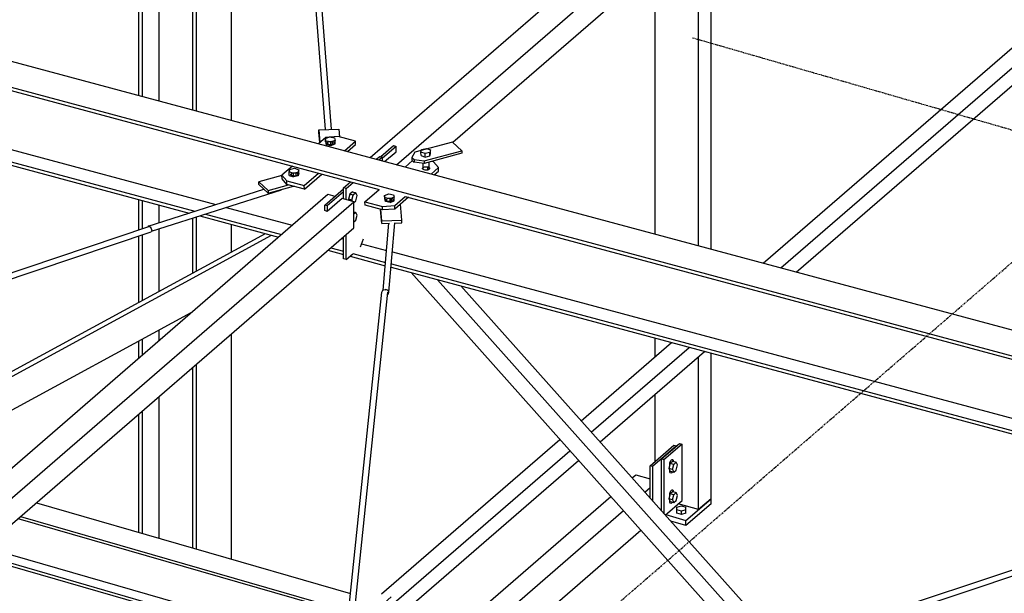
# Model space of a CAD drawing. Header units: millimetres. Extents: x -288865 to 11255, y 102926 to 380857.
# Tile 16 of 142: x -160494 to -158983, y 233844 to 234725. Entities that reach past the tile are written whole.
import ezdxf

# ---------------------------------------------------------------- set-up
doc = ezdxf.new("R2010")
doc.units = ezdxf.units.MM
doc.header["$MEASUREMENT"] = 0
doc.linetypes.add('DXK_LINE_DOT3', pattern=[5.9187, 2.979, -0.9799, 0.9799, -0.9799])
doc.layers.add('TS_INNE_OBIEKTY', color=7, linetype='Continuous')
doc.layers.add('TS_LINIE_WIDOCZNE', color=7, linetype='Continuous')

# ---------------------------------------------------------------- blocks, each defined once
blk = doc.blocks.new('Part-68308383-2299 - 1330')
at = {"layer": 'TS_LINIE_WIDOCZNE', "color": 1, "linetype": 'Continuous'}
for p, q in [((4856.8, 9147.2), (6176.9, 10290.3)), ((6176.9, 10290.3), (6187.8, 10287.2)), ((4897.5, 9136.2), (6216.8, 10278.8)), ((6198.9, 10284), (6175.8, 10264)), ((6216.8, 10278.8), (6198.9, 10284)), ((6216.8, 10238.8), (6216.8, 10278.8)), ((6175.8, 10264), (6171.8, 10265.2)), ((4983.7, 9170.9), (6216.8, 10238.8)), ((4879.2, 9141.1), (4896.7, 9156.3))]:
    blk.add_line(p, q, dxfattribs=at)
blk = doc.blocks.new('Part-68308383-1732 - 1330')
at = {"layer": 'TS_LINIE_WIDOCZNE', "color": 1, "linetype": 'Continuous'}
for p, q in [((3198, 8598.7), (4517.5, 9041.4)), ((4517.5, 9041.4), (4519.3, 9041.1)), ((4519.3, 9041.1), (4521.1, 9038.6)), ((4521.1, 9038.6), (4521.8, 9035.2)), ((4521.8, 9035.2), (4521.1, 9033)), ((3199.3, 8589.5), (4521.1, 9033))]:
    blk.add_line(p, q, dxfattribs=at)
blk = doc.blocks.new('Part-68308383-1770 - 1330')
at = {"layer": 'TS_LINIE_WIDOCZNE', "color": 1, "linetype": 'Continuous'}
for p, q in [((4644.4, 9204.2), (4644.4, 9898.9)), ((4584.9, 9220.2), (4584.9, 9882.5)), ((4590.5, 9218.7), (4590.5, 9884.1)), ((4533.5, 9234), (4533.5, 9868.4)), ((4501.9, 9242.5), (4501.9, 9859.7)), ((4507.6, 9241), (4507.6, 9861.3)), ((4501.9, 9036.1), (4501.9, 9082.9)), ((4507.6, 9038), (4507.6, 9081.3)), ((4533.5, 9047.6), (4533.5, 9074.4)), ((4584.9, 8970.1), (4584.9, 9054.4)), ((4590.5, 8973.1), (4590.5, 9056.2)), ((4533.5, 8942.1), (4533.5, 9038)), ((4644.4, 9002.4), (4644.4, 9044.6)), ((4501.9, 8925), (4501.9, 9026.5)), ((4507.6, 8928), (4507.6, 9028.4)), ((4507.6, 8844.5), (4507.6, 8868.6)), ((4533.5, 8866.9), (4533.5, 8882.7)), ((4644.4, 8531), (4644.4, 8876.8)), ((4501.9, 8839.6), (4501.9, 8865.5)), ((4584.9, 8548.1), (4584.9, 8825.3)), ((4590.5, 8546.5), (4590.5, 8830.2)), ((4533.5, 8563), (4533.5, 8780.7)), ((4501.9, 8572.1), (4501.9, 8753.4)), ((4507.6, 8570.5), (4507.6, 8758.3))]:
    blk.add_line(p, q, dxfattribs=at)
blk = doc.blocks.new('Part-68308383-2331 - 1330')
at = {"layer": 'TS_LINIE_WIDOCZNE', "color": 1, "linetype": 'Continuous'}
for p, q in [((5460.2, 8985), (6183.5, 9611.5)), ((6183.5, 9611.5), (6188, 9610.2)), ((5487.3, 8977.8), (6210.2, 9603.8)), ((6183.5, 9593.7), (6179.5, 9594.9)), ((6198.9, 9607), (6183.5, 9593.7)), ((6210.2, 9603.8), (6198.9, 9607)), ((6210.2, 9577.1), (6210.2, 9603.8)), ((5510.8, 8971.4), (6210.2, 9577.1)), ((5180.8, 8743.1), (5319.5, 8863.2)), ((5196.3, 8725.7), (5346.6, 8855.9)), ((5209.7, 8710.7), (5370.1, 8849.6)), ((4874.2, 8477.6), (5148, 8714.7)), ((4889.7, 8460.2), (5163.5, 8697.3)), ((4912.7, 8453.5), (5176.9, 8682.3)), ((4878.3, 8463.4), (4889, 8472.7))]:
    blk.add_line(p, q, dxfattribs=at)
blk = doc.blocks.new('Part-68308383-1734 - 1330')
at = {"layer": 'TS_LINIE_WIDOCZNE', "color": 1, "linetype": 'Continuous'}
for p, q in [((4680.4, 10569.3), (4681.7, 10571.9)), ((4730.4, 9931.9), (4680.4, 10569.3)), ((4681.7, 10571.9), (4681.8, 10572.1)), ((4681.8, 10572.1), (4685.1, 10573.3)), ((4685.1, 10573.3), (4688.4, 10572.2)), ((4688.4, 10572.2), (4689.7, 10569.3)), ((4739.5, 9934.4), (4689.7, 10569.3)), ((4797.8, 9190.6), (4740.1, 9926.6)), ((4788.6, 9190.3), (4731, 9924.3))]:
    blk.add_line(p, q, dxfattribs=at)
blk = doc.blocks.new('Part-68308383-1543 - 1330')
at = {"layer": 'TS_LINIE_WIDOCZNE', "color": 1, "linetype": 'Continuous'}
for p, q in [((4877, 8943.8), (4885.9, 9046.5)), ((4885.9, 8940.5), (4895.1, 9046.9)), ((4881.3, 8944.6), (4880.4, 8944.2)), ((4884.6, 8943.3), (4881.3, 8944.6)), ((4883.8, 8937.4), (4884.6, 8937.7)), ((4885.9, 8940.5), (4884.6, 8943.3)), ((4884.6, 8937.7), (4885.9, 8940.5))]:
    blk.add_line(p, q, dxfattribs=at)
blk = doc.blocks.new('Part-68308383-2255 - 1330')
at = {"layer": 'TS_LINIE_WIDOCZNE', "color": 1, "linetype": 'Continuous'}
for p, q in [((3347.8, 7840), (4792.3, 9091)), ((4814.2, 9084.6), (4791.2, 9064.7)), ((4792.3, 9091), (4803, 9087.9)), ((4832.2, 9079.5), (4814.2, 9084.6)), ((3387.8, 7828.5), (4832.2, 9079.5)), ((4791.2, 9064.7), (4787.2, 9065.8)), ((4832.2, 9039.5), (4832.2, 9079.5)), ((3422.4, 7818.5), (4832.2, 9039.5))]:
    blk.add_line(p, q, dxfattribs=at)
blk = doc.blocks.new('Part-68308383-3645 - 1330')
at = {"layer": 'TS_LINIE_WIDOCZNE', "color": 1, "linetype": 'Continuous'}
for p, q in [((5303.9, 8684.6), (5331.5, 8708.5)), ((5335.5, 8707.4), (5307.8, 8683.4)), ((5331.5, 8708.5), (5335.5, 8707.4)), ((5335.5, 8620.8), (5335.5, 8707.4)), ((5307.8, 8683.4), (5303.9, 8684.6)), ((5303.9, 8605.1), (5303.9, 8684.6)), ((5307.8, 8683.4), (5307.8, 8600.7)), ((5309.8, 8598.5), (5335.5, 8620.8))]:
    blk.add_line(p, q, dxfattribs=at)
blk = doc.blocks.new('Bolt-68308383-2526 - 1330')
at = {"layer": 'TS_INNE_OBIEKTY', "color": 1, "linetype": 'Continuous'}
for p, q in [((4825.9, 9091.1), (4823.9, 9083.4)), ((4829.1, 9081.9), (4823.9, 9083.4)), ((4823.9, 9083.4), (4824.7, 9081.6)), ((4829.9, 9094.6), (4825.9, 9091.1)), ((4831.1, 9089.6), (4825.9, 9091.1)), ((4829.1, 9081.9), (4831.1, 9089.6)), ((4830, 9080.1), (4829.1, 9081.9)), ((4829.9, 9094.6), (4835.1, 9093)), ((4835.1, 9093), (4831.1, 9089.6)), ((4832.2, 9078.5), (4835.1, 9081)), ((4837.1, 9088.8), (4835.1, 9093)), ((4835.1, 9081), (4837.1, 9088.8)), ((4832.2, 9063.9), (4835.1, 9063.1)), ((4835.1, 9063.1), (4832.2, 9060.6)), ((4832.2, 9048.6), (4835.1, 9051.1)), ((4837.1, 9058.8), (4835.1, 9063.1)), ((4835.1, 9051.1), (4837.1, 9058.8))]:
    blk.add_line(p, q, dxfattribs=at)
blk = doc.blocks.new('Part-68308383-1462 - 1330')
at = {"layer": 'TS_LINIE_WIDOCZNE', "color": 1, "linetype": 'Continuous'}
for p, q in [((4983.5, 9171), (4925.6, 9155.3)), ((4997.8, 9157.8), (4983.5, 9171)), ((4925.6, 9155.3), (4920.7, 9147.6)), ((4939.8, 9142.1), (4997.8, 9157.8)), ((4997.8, 9157.8), (4997.9, 9153.8)), ((4920.7, 9147.6), (4924.3, 9144.3)), ((4920.7, 9147.6), (4920.8, 9143.5)), ((4920.8, 9143.5), (4924.3, 9140.2)), ((4924.3, 9144.3), (4939.8, 9142.1)), ((4924.3, 9144.3), (4924.3, 9140.2)), ((4939.9, 9138.1), (4924.3, 9140.2)), ((4939.8, 9142.1), (4939.9, 9138.1)), ((4997.9, 9153.8), (4939.9, 9138.1))]:
    blk.add_line(p, q, dxfattribs=at)
blk = doc.blocks.new('Part-68308383-1463 - 1330')
at = {"layer": 'TS_LINIE_WIDOCZNE', "color": 1, "linetype": 'Continuous'}
for p, q in [((4910.5, 9132.7), (4921.9, 9142.5)), ((4954.4, 9140.5), (4951.6, 9141.2)), ((4962, 9131.9), (4954.4, 9140.5)), ((4937.4, 9130.2), (4937.5, 9131)), ((4937.8, 9129.4), (4937.4, 9130.2)), ((4937.5, 9131), (4938.1, 9131.8)), ((4938.8, 9128.7), (4937.8, 9129.4)), ((4938.1, 9131.8), (4939.2, 9132.4)), ((4938.2, 9129.1), (4938.1, 9131.8)), ((4940.1, 9128.2), (4938.8, 9128.7)), ((4939.2, 9132.4), (4940.6, 9132.9)), ((4941.6, 9127.9), (4940.1, 9128.2)), ((4940.6, 9132.9), (4942.2, 9133.1)), ((4943.3, 9127.9), (4941.6, 9127.9)), ((4942.2, 9133.1), (4943.9, 9133.1)), ((4944.9, 9128.1), (4943.3, 9127.9)), ((4943.9, 9133.1), (4945.5, 9132.8)), ((4946.4, 9128.6), (4944.9, 9128.1)), ((4945.5, 9128.3), (4945.5, 9132.8)), ((4945.5, 9132.8), (4946.8, 9132.3)), ((4947.4, 9129.3), (4946.4, 9128.6)), ((4946.8, 9132.3), (4947.7, 9131.7)), ((4948, 9130), (4947.4, 9129.3)), ((4947.7, 9131.7), (4948.1, 9130.9)), ((4948.1, 9130.9), (4948, 9130)), ((4950.5, 9122), (4962, 9131.9)), ((4955.3, 9120.7), (4962.1, 9126.5)), ((4962.1, 9126.5), (4962, 9131.9))]:
    blk.add_line(p, q, dxfattribs=at)
blk = doc.blocks.new('Part-68308383-1470 - 1330')
at = {"layer": 'TS_LINIE_WIDOCZNE', "color": 1, "linetype": 'Continuous'}
for p, q in [((4849, 9079.5), (4870.9, 9098.4)), ((4881.8, 9082.8), (4882.4, 9083.6)), ((4881.8, 9082), (4881.8, 9082.8)), ((4882.2, 9081.2), (4881.8, 9082)), ((4883.1, 9080.5), (4882.2, 9081.2)), ((4882.4, 9083.6), (4883.5, 9084.2)), ((4882.5, 9080.9), (4882.4, 9083.6)), ((4884.4, 9080), (4883.1, 9080.5)), ((4883.5, 9084.2), (4884.9, 9084.7)), ((4886, 9079.7), (4884.4, 9080)), ((4884.9, 9084.7), (4886.5, 9084.9)), ((4887.7, 9079.7), (4886, 9079.7)), ((4886.5, 9084.9), (4888.2, 9084.9)), ((4889.3, 9079.9), (4887.7, 9079.7)), ((4888.2, 9084.9), (4889.8, 9084.6)), ((4890.7, 9080.4), (4889.3, 9079.9)), ((4889.9, 9080.1), (4889.8, 9084.6)), ((4889.8, 9084.6), (4891.1, 9084.1)), ((4891.8, 9081.1), (4890.7, 9080.4)), ((4891.1, 9084.1), (4892, 9083.5)), ((4892.4, 9081.8), (4891.8, 9081.1)), ((4892, 9083.5), (4892.5, 9082.7)), ((4892.5, 9082.7), (4892.4, 9081.8)), ((4894.8, 9073.7), (4910.9, 9087.6)), ((4915.6, 9086.3), (4894.9, 9068.3)), ((4849.1, 9074.1), (4849, 9079.5)), ((4849, 9079.5), (4875.7, 9072.3)), ((4875.8, 9066.9), (4849.1, 9074.1)), ((4875.7, 9072.3), (4894.8, 9073.7)), ((4875.8, 9066.9), (4875.7, 9072.3)), ((4894.9, 9068.3), (4875.8, 9066.9)), ((4894.9, 9068.3), (4894.8, 9073.7))]:
    blk.add_line(p, q, dxfattribs=at)
blk = doc.blocks.new('Part-68308383-1472 - 1330')
at = {"layer": 'TS_LINIE_WIDOCZNE', "color": 1, "linetype": 'Continuous'}
for p, q in [((4788.9, 9178.2), (4777.6, 9168.4)), ((4808, 9179.6), (4788.9, 9178.2)), ((4791.2, 9170), (4791.8, 9170.8)), ((4791.8, 9170.8), (4792.8, 9171.4)), ((4791.8, 9168.2), (4791.8, 9170.8)), ((4792.8, 9171.4), (4794.2, 9171.9)), ((4794.2, 9171.9), (4795.9, 9172.1)), ((4795.9, 9172.1), (4797.6, 9172.1)), ((4797.6, 9172.1), (4799.1, 9171.8)), ((4799.2, 9167.3), (4799.1, 9171.8)), ((4799.1, 9171.8), (4800.4, 9171.3)), ((4800.4, 9171.3), (4801.4, 9170.7)), ((4801.4, 9170.7), (4801.8, 9169.9)), ((4834.6, 9172.5), (4808, 9179.6)), ((4817.6, 9157.7), (4834.6, 9172.5)), ((4834.7, 9167.1), (4834.6, 9172.5)), ((4791.1, 9169.2), (4791.2, 9170)), ((4791.5, 9168.4), (4791.1, 9169.2)), ((4792.4, 9167.7), (4791.5, 9168.4)), ((4793.8, 9167.2), (4792.4, 9167.7)), ((4795.3, 9166.9), (4793.8, 9167.2)), ((4797, 9166.9), (4795.3, 9166.9)), ((4798.6, 9167.2), (4797, 9166.9)), ((4800.1, 9167.6), (4798.6, 9167.2)), ((4801.1, 9168.3), (4800.1, 9167.6)), ((4801.7, 9169.1), (4801.1, 9168.3)), ((4801.8, 9169.9), (4801.7, 9169.1)), ((4822.4, 9156.4), (4834.7, 9167.1))]:
    blk.add_line(p, q, dxfattribs=at)
blk = doc.blocks.new('Part-68308383-1617 - 1330')
at = {"layer": 'TS_LINIE_WIDOCZNE', "color": 1, "linetype": 'Continuous'}
for p, q in [((3258.3, 9576.6), (6400, 8732.6)), ((3223.3, 9546.3), (6365, 8702.2)), ((3313.2, 9516.9), (4870.8, 9098.3)), ((3293.2, 9431.6), (4620.1, 9075.1)), ((3291.5, 9413.4), (4588.2, 9065)), ((3291.1, 9408.2), (4579.2, 9062.1)), ((4910.9, 9087.6), (6360.3, 8698.2)), ((4636.3, 9070.8), (4737.5, 9043.6)), ((4595.4, 9057.7), (4716.3, 9025.2)), ((4604.5, 9060.6), (4721, 9029.3)), ((4813.4, 9023.2), (4816.2, 9022.5)), ((4792.2, 9004.9), (4816.2, 8998.4)), ((4796.9, 9008.9), (4816.2, 9003.8)), ((4843.9, 9015), (4882.2, 9004.7)), ((4826.1, 8995.8), (4880.2, 8981.2)), ((4830.4, 8999.9), (4880.7, 8986.4)), ((4891.3, 9002.3), (6229.5, 8642.7)), ((4889.2, 8978.8), (6188.4, 8629.8)), ((4889.7, 8984), (6197.5, 8632.6))]:
    blk.add_line(p, q, dxfattribs=at)
blk = doc.blocks.new('Part-68308383-1474 - 1330')
at = {"layer": 'TS_LINIE_WIDOCZNE', "color": 1, "linetype": 'Continuous'}
for p, q in [((4737.9, 9134.1), (4721.7, 9120)), ((4721.7, 9120), (4729.2, 9111.4)), ((4721.8, 9114.7), (4721.7, 9120)), ((4729.3, 9106.1), (4721.8, 9114.7)), ((4729.2, 9111.4), (4755.9, 9104.3)), ((4729.3, 9106.1), (4729.2, 9111.4)), ((4735.4, 9121), (4735.5, 9121.8)), ((4735.9, 9120.2), (4735.4, 9121)), ((4735.5, 9121.8), (4736.1, 9122.6)), ((4736.8, 9119.5), (4735.9, 9120.2)), ((4736.1, 9122.6), (4737.2, 9123.3)), ((4736.2, 9119.9), (4736.1, 9122.6)), ((4738.1, 9119), (4736.8, 9119.5)), ((4737.2, 9123.3), (4738.6, 9123.7)), ((4739.7, 9118.7), (4738.1, 9119)), ((4738.6, 9123.7), (4740.2, 9124)), ((4741.4, 9118.7), (4739.7, 9118.7)), ((4740.2, 9124), (4741.9, 9124)), ((4743, 9118.9), (4741.4, 9118.7)), ((4741.9, 9124), (4743.5, 9123.7)), ((4744.4, 9119.4), (4743, 9118.9)), ((4743.6, 9119.1), (4743.5, 9123.7)), ((4743.5, 9123.7), (4744.8, 9123.2)), ((4745.5, 9120.1), (4744.4, 9119.4)), ((4744.8, 9123.2), (4745.7, 9122.5)), ((4746.1, 9120.9), (4745.5, 9120.1)), ((4745.7, 9122.5), (4746.2, 9121.7)), ((4746.2, 9121.7), (4746.1, 9120.9)), ((4755.9, 9104.3), (4777.9, 9123.3)), ((4756, 9098.9), (4782.7, 9122)), ((4756, 9098.9), (4729.3, 9106.1)), ((4756, 9098.9), (4755.9, 9104.3))]:
    blk.add_line(p, q, dxfattribs=at)
blk = doc.blocks.new('Part-68308383-1625 - 1330')
at = {"layer": 'TS_LINIE_WIDOCZNE', "color": 1, "linetype": 'Continuous'}
for p, q in [((4053.9, 8673.9), (4705.4, 9028.2)), ((4077, 8693.9), (4696.3, 9030.6)), ((4116.4, 8655.8), (4582.4, 8909.3)), ((4053.9, 8673.9), (4077, 8693.9)), ((4116.4, 8655.8), (4053.9, 8673.9))]:
    blk.add_line(p, q, dxfattribs=at)
blk = doc.blocks.new('Part-68308383-1615 - 1330')
at = {"layer": 'TS_LINIE_WIDOCZNE', "color": 1, "linetype": 'Continuous'}
for p, q in [((4344.9, 8617.4), (4826.9, 8478.3)), ((4316.6, 8593), (4823.6, 8446.6)), ((4320.3, 8596.1), (4824, 8450.7)), ((4251, 8536.2), (4719.9, 8400.8)), ((4254.7, 8539.3), (4732.7, 8401.3)), ((4266.1, 8549.2), (4750.7, 8409.3))]:
    blk.add_line(p, q, dxfattribs=at)
blk = doc.blocks.new('Part-68308383-1484 - 1330')
at = {"layer": 'TS_LINIE_WIDOCZNE', "color": 1, "linetype": 'Continuous'}
for p, q in [((4816.2, 9101), (4826.7, 9110.2)), ((4820.2, 9099.9), (4816.2, 9101)), ((4816.2, 9084.1), (4816.2, 9101)), ((4820.2, 9099.9), (4830.8, 9109.1)), ((4820.2, 9082.9), (4820.2, 9099.9)), ((4816.2, 8991.8), (4816.2, 9025.6)), ((4820.2, 8990.6), (4820.2, 9029)), ((4842, 9010), (4846.9, 9022.7)), ((4820.2, 8990.6), (4816.2, 8991.8)), ((4820.2, 8990.6), (4830.4, 8999.5))]:
    blk.add_line(p, q, dxfattribs=at)
blk = doc.blocks.new('Part-68308383-1485 - 1330')
at = {"layer": 'TS_LINIE_WIDOCZNE', "color": 1, "linetype": 'Continuous'}
for p, q in [((4866.4, 9144.6), (4871.7, 9149.1)), ((4875.7, 9148), (4870.5, 9143.5)), ((4871.7, 9149.1), (4875.7, 9148)), ((4875.7, 9142.1), (4875.7, 9148))]:
    blk.add_line(p, q, dxfattribs=at)
blk = doc.blocks.new('Bolt-68308383-2534 - 1330')
at = {"layer": 'TS_INNE_OBIEKTY', "color": 1, "linetype": 'Continuous'}
for p, q in [((4788.4, 9176.5), (4794.8, 9179)), ((4788.6, 9171.2), (4788.4, 9176.5)), ((4789.4, 9172.6), (4788.4, 9176.5)), ((4788.6, 9171.2), (4789.5, 9167.3)), ((4789.5, 9167.3), (4789.4, 9172.6)), ((4796.8, 9171.2), (4789.4, 9172.6)), ((4794.8, 9179), (4802.2, 9177.5)), ((4803.1, 9173.6), (4796.8, 9171.2)), ((4796.9, 9165.9), (4796.8, 9171.2)), ((4802.2, 9177.5), (4803.1, 9173.6)), ((4803.3, 9168.3), (4803.1, 9173.6)), ((4789.5, 9167.3), (4796.9, 9165.9)), ((4796.9, 9165.9), (4803.3, 9168.3))]:
    blk.add_line(p, q, dxfattribs=at)
blk = doc.blocks.new('Part-68308383-1542 - 1330')
at = {"layer": 'TS_LINIE_WIDOCZNE', "color": 1, "linetype": 'Continuous'}
for p, q in [((4516.6, 9042.2), (4694.1, 9098.7)), ((4521.5, 9034.2), (4720.9, 9097.7)), ((4720.9, 9097.7), (4721.2, 9098.5)), ((4516.6, 9042.2), (4516.2, 9040.9)), ((4518.3, 9042), (4516.6, 9042.2)), ((4518.9, 9041.2), (4518.3, 9042))]:
    blk.add_line(p, q, dxfattribs=at)
blk = doc.blocks.new('Part-68308383-1624 - 1330')
at = {"layer": 'TS_LINIE_WIDOCZNE', "color": 1, "linetype": 'Continuous'}
for p, q in [((5444.7, 8382), (4919.7, 8970.6)), ((5468.5, 8389.9), (4960.3, 8959.7)), ((5489.6, 8396.9), (4996.2, 8950.1)), ((5628, 8241.7), (5496.2, 8389.5)), ((5571, 8240.4), (5451.3, 8374.6)), ((5612.6, 8228.4), (5475.1, 8382.5)), ((5571, 8240.4), (5612.6, 8228.4)), ((5612.6, 8228.4), (5628, 8241.7))]:
    blk.add_line(p, q, dxfattribs=at)
blk = doc.blocks.new('Part-68308383-1626 - 1330')
at = {"layer": 'TS_LINIE_WIDOCZNE', "color": 1, "linetype": 'Continuous'}
for p, q in [((5665, 8213.3), (6310.9, 8596.8)), ((5680.4, 8226.6), (6306.1, 8598.1)), ((5705.2, 8201.6), (6242.6, 8520.7)), ((5665, 8213.3), (5680.4, 8226.6)), ((5705.2, 8201.6), (5665, 8213.3))]:
    blk.add_line(p, q, dxfattribs=at)
blk = doc.blocks.new('Part-68308383-1741 - 1330')
at = {"layer": 'TS_LINIE_WIDOCZNE', "color": 1, "linetype": 'Continuous'}
for p, q in [((4876.3, 8943.6), (4879.6, 8944.6)), ((4879.6, 8944.6), (4880.4, 8944.3)), ((4794.3, 8165.3), (4874.9, 8940.8)), ((4803.9, 8168.5), (4884.1, 8940.4)), ((4874.9, 8940.8), (4876.3, 8943.6)), ((4728.3, 7441.5), (4803.1, 8160.6)), ((4719.4, 7444.1), (4793.5, 8157.8)), ((4703.2, 7289), (4709, 7344.9)), ((4712.5, 7289.3), (4718, 7342.3))]:
    blk.add_line(p, q, dxfattribs=at)
blk = doc.blocks.new('Part-68308383-1742 - 1330')
at = {"layer": 'TS_LINIE_WIDOCZNE', "color": 1, "linetype": 'Continuous'}
for p, q in [((4801.7, 8167.8), (6126.7, 8609.2)), ((4802.9, 8158.6), (6130.2, 8600.7))]:
    blk.add_line(p, q, dxfattribs=at)
blk = doc.blocks.new('Part-68308383-1997 - 1330')
at = {"layer": 'TS_LINIE_WIDOCZNE', "color": 1, "linetype": 'Continuous'}
for p, q in [((4787.2, 9074.2), (4816.2, 9099.3)), ((4816.2, 9094.7), (4791.2, 9073)), ((4791.2, 9073), (4787.2, 9074.2)), ((4787.2, 9065.8), (4787.2, 9074.2)), ((4791.2, 9073), (4791.2, 9064.7))]:
    blk.add_line(p, q, dxfattribs=at)
blk = doc.blocks.new('Part-68308383-1998 - 1330')
at = {"layer": 'TS_LINIE_WIDOCZNE', "color": 1, "linetype": 'Continuous'}
for p, q in [((4873.2, 9148.7), (4892.7, 9165.6)), ((4896.7, 9164.4), (4875.7, 9146.2)), ((4892.7, 9165.6), (4896.7, 9164.4)), ((4896.7, 9156.3), (4896.7, 9164.4))]:
    blk.add_line(p, q, dxfattribs=at)
blk = doc.blocks.new('Part-68308383-2001 - 1330')
at = {"layer": 'TS_LINIE_WIDOCZNE', "color": 1, "linetype": 'Continuous'}
for p, q in [((4874.9, 9046.1), (4873, 9067.7)), ((4874.8, 9050.2), (4873.3, 9067.6)), ((4905.5, 9051.3), (4903.4, 9075.7)), ((4874.8, 9050.2), (4905.5, 9051.3)), ((4874.9, 9046.1), (4874.8, 9050.2)), ((4905.6, 9047.2), (4905.5, 9051.3)), ((4874.9, 9046.1), (4886.7, 9046.6)), ((4893.9, 9046.8), (4905.6, 9047.2))]:
    blk.add_line(p, q, dxfattribs=at)
blk = doc.blocks.new('Part-68308383-2003 - 1330')
at = {"layer": 'TS_LINIE_WIDOCZNE', "color": 1, "linetype": 'Continuous'}
for p, q in [((4778.3, 9189.9), (4809.1, 9191)), ((4778.4, 9185.9), (4778.3, 9189.9)), ((4778.3, 9189.9), (4780, 9170.5)), ((4779.8, 9170.3), (4778.4, 9185.9)), ((4809.1, 9191), (4810.1, 9179))]:
    blk.add_line(p, q, dxfattribs=at)
blk = doc.blocks.new('Part-68308383-2005 - 1330')
at = {"layer": 'TS_LINIE_WIDOCZNE', "color": 1, "linetype": 'Continuous'}
for p, q in [((4721.7, 9119.7), (4686.1, 9110)), ((4686.1, 9110), (4700.3, 9096.8)), ((4686.2, 9106), (4686.1, 9110)), ((4700.4, 9092.8), (4686.2, 9106)), ((4700.3, 9096.8), (4731.9, 9105.4)), ((4700.3, 9096.8), (4700.4, 9092.8)), ((4700.4, 9092.8), (4739.3, 9103.4))]:
    blk.add_line(p, q, dxfattribs=at)
blk = doc.blocks.new('Part-68308383-3646 - 1330')
at = {"layer": 'TS_LINIE_WIDOCZNE', "color": 1, "linetype": 'Continuous'}
for p, q in [((5360.9, 10274.9), (5380.1, 10291.6)), ((5380.1, 10110.3), (5380.1, 10291.6)), ((5360.9, 10105.1), (5360.9, 10274.9)), ((5294.2, 10086.8), (5294.2, 10221.2)), ((5360.9, 9973.2), (5360.9, 10095.7)), ((5380.1, 9952.6), (5380.1, 10100.9)), ((5294.2, 10044.6), (5294.2, 10077.4)), ((5294.2, 9942.2), (5294.2, 9949.1)), ((5294.2, 9526), (5294.2, 9833.8)), ((5360.9, 9583.7), (5360.9, 9814.6)), ((5380.1, 9600.3), (5380.1, 9809)), ((5380.1, 9006.6), (5380.1, 9514.2)), ((5360.9, 9011.7), (5360.9, 9497.5)), ((5294.2, 9029.6), (5294.2, 9439.9)), ((5294.2, 8841.3), (5294.2, 8870)), ((5360.9, 8606.8), (5360.9, 8841.6)), ((5380.1, 8623.5), (5380.1, 8846.9)), ((5294.2, 8680.9), (5294.2, 8783.9)), ((5360.9, 8606.8), (5329.8, 8615.8)), ((5380.1, 8623.5), (5360.9, 8606.8))]:
    blk.add_line(p, q, dxfattribs=at)
blk = doc.blocks.new('Bolt-68308383-2536 - 1330')
at = {"layer": 'TS_INNE_OBIEKTY', "color": 1, "linetype": 'Continuous'}
for p, q in [((4879.2, 9089.2), (4885.6, 9091.6)), ((4879.3, 9083.9), (4879.2, 9089.2)), ((4880.2, 9085.3), (4879.2, 9089.2)), ((4880.3, 9080), (4879.3, 9083.9)), ((4880.3, 9080), (4880.2, 9085.3)), ((4887.5, 9083.8), (4880.2, 9085.3)), ((4887.6, 9078.5), (4880.3, 9080)), ((4885.6, 9091.6), (4893, 9090.2)), ((4893.9, 9086.3), (4887.5, 9083.8)), ((4887.6, 9078.5), (4887.5, 9083.8)), ((4887.6, 9078.5), (4894, 9081)), ((4893, 9090.2), (4893.9, 9086.3)), ((4894, 9081), (4893.9, 9086.3))]:
    blk.add_line(p, q, dxfattribs=at)
blk = doc.blocks.new('Bolt-68308383-2537 - 1330')
at = {"layer": 'TS_INNE_OBIEKTY', "color": 1, "linetype": 'Continuous'}
for p, q in [((4732.8, 9125.2), (4733.8, 9129.1)), ((4732.9, 9119.9), (4732.8, 9125.2)), ((4739.2, 9123), (4732.8, 9125.2)), ((4733.8, 9129.1), (4741.1, 9130.8)), ((4741.1, 9130.8), (4747.5, 9128.5)), ((4747.5, 9128.5), (4746.5, 9124.6)), ((4747.6, 9123.2), (4747.5, 9128.5)), ((4732.9, 9119.9), (4739.3, 9117.7)), ((4746.5, 9124.6), (4739.2, 9123)), ((4739.3, 9117.7), (4739.2, 9123)), ((4746.6, 9119.3), (4739.3, 9117.7)), ((4746.6, 9119.3), (4746.5, 9124.6)), ((4747.6, 9123.2), (4746.6, 9119.3)), ((4739.6, 9103), (4738.8, 9103.3)), ((4739.6, 9103), (4739.6, 9103.3)), ((4740.3, 9103.1), (4739.6, 9103))]:
    blk.add_line(p, q, dxfattribs=at)
blk = doc.blocks.new('Bolt-68308383-2538 - 1330')
at = {"layer": 'TS_INNE_OBIEKTY', "color": 1, "linetype": 'Continuous'}
for p, q in [((4935, 9155.6), (4935.9, 9159.5)), ((4935.1, 9150.3), (4935, 9155.6)), ((4941.4, 9153.3), (4935, 9155.6)), ((4935.9, 9159.5), (4943.3, 9161.1)), ((4943.3, 9161.1), (4949.7, 9158.9)), ((4949.7, 9158.9), (4948.7, 9155)), ((4949.8, 9153.6), (4949.7, 9158.9)), ((4935.1, 9150.3), (4941.5, 9148)), ((4948.7, 9155), (4941.4, 9153.3)), ((4941.5, 9148), (4941.4, 9153.3)), ((4941.5, 9148), (4948.8, 9149.7)), ((4948.8, 9149.7), (4948.7, 9155)), ((4948.8, 9149.7), (4949.8, 9153.6)), ((4937.5, 9130.2), (4937.6, 9131)), ((4937.9, 9129.4), (4937.5, 9130.2)), ((4937.5, 9130), (4937.5, 9130.2)), ((4937.6, 9131), (4938.2, 9131.8)), ((4938.8, 9128.7), (4937.9, 9129.4)), ((4938.3, 9130.7), (4938.1, 9138.3)), ((4940.1, 9128.2), (4938.8, 9128.7)), ((4941.7, 9127.9), (4940.1, 9128.2)), ((4943.3, 9127.9), (4941.7, 9127.9)), ((4945, 9128.1), (4943.3, 9127.9)), ((4946.4, 9128.5), (4945, 9128.1)), ((4947.5, 9129.2), (4946.4, 9128.5)), ((4947.4, 9130.3), (4947.3, 9140.1)), ((4947.4, 9131.9), (4947.8, 9131.6)), ((4948.1, 9130), (4947.5, 9129.2)), ((4947.8, 9131.6), (4948.2, 9130.8)), ((4948.2, 9130.8), (4948.1, 9130))]:
    blk.add_line(p, q, dxfattribs=at)
blk = doc.blocks.new('Part-68308383-3644 - 1330')
at = {"layer": 'TS_LINIE_WIDOCZNE', "color": 1, "linetype": 'Continuous'}
for p, q in [((5286.4, 8674.1), (5322.9, 8705.7)), ((5326.9, 8704.5), (5290.4, 8672.9)), ((5322.9, 8705.7), (5326.9, 8704.5)), ((5290.4, 8672.9), (5286.4, 8674.1)), ((5286.4, 8624.7), (5286.4, 8674.1)), ((5290.4, 8672.9), (5290.4, 8620.2))]:
    blk.add_line(p, q, dxfattribs=at)
blk = doc.blocks.new('Bolt-68308383-3654 - 1330')
at = {"layer": 'TS_INNE_OBIEKTY', "color": 1, "linetype": 'Continuous'}
for p, q in [((5327.7, 8610.6), (5334.6, 8612.6)), ((5334.6, 8612.6), (5341.5, 8610.6)), ((5327.7, 8601.3), (5327.7, 8610.6)), ((5334.6, 8604.6), (5327.7, 8606.6)), ((5334.6, 8599.3), (5327.7, 8601.3)), ((5341.5, 8606.6), (5334.6, 8604.6)), ((5334.6, 8599.3), (5334.6, 8604.6)), ((5341.5, 8601.3), (5334.6, 8599.3)), ((5341.5, 8601.3), (5341.5, 8610.6))]:
    blk.add_line(p, q, dxfattribs=at)
blk = doc.blocks.new('Bolt-68308383-3664 - 1330')
at = {"layer": 'TS_INNE_OBIEKTY', "color": 1, "linetype": 'Continuous'}
for p, q in [((5317.4, 8677.7), (5315.4, 8670)), ((5316.7, 8676.4), (5316.9, 8678.4)), ((5316.7, 8675), (5316.7, 8676.4)), ((5316.9, 8678.4), (5317.5, 8680.4)), ((5321.4, 8681.1), (5317.4, 8677.7)), ((5322.7, 8676.2), (5317.4, 8677.7)), ((5317.5, 8680.4), (5318.4, 8682.2)), ((5318.4, 8682.2), (5319.4, 8683.4)), ((5319.4, 8683.4), (5320.4, 8683.9)), ((5320.4, 8683.9), (5321.3, 8683.7)), ((5320.7, 8668.4), (5322.7, 8676.2)), ((5321.3, 8683.7), (5321.9, 8682.7)), ((5321.4, 8681.1), (5326.7, 8679.6)), ((5321.9, 8682.7), (5322.1, 8681.1)), ((5322.1, 8681.1), (5322.1, 8680.9)), ((5326.7, 8679.6), (5322.7, 8676.2)), ((5328.7, 8675.4), (5326.7, 8679.6)), ((5326.7, 8667.6), (5328.7, 8675.4)), ((5320.7, 8668.4), (5315.4, 8670)), ((5315.4, 8670), (5317.4, 8665.7)), ((5316.7, 8665.8), (5316.7, 8667.2)), ((5316.9, 8664.1), (5316.7, 8665.8)), ((5317.5, 8663.1), (5316.9, 8664.1)), ((5317.4, 8665.7), (5322.7, 8664.2)), ((5318.4, 8662.9), (5317.5, 8663.1)), ((5319.4, 8663.4), (5318.4, 8662.9)), ((5320.4, 8664.7), (5319.4, 8663.4)), ((5320.5, 8664.8), (5320.4, 8664.7)), ((5320.7, 8668.4), (5322.7, 8664.2)), ((5322.7, 8664.2), (5326.7, 8667.6)), ((5317.4, 8631), (5315.4, 8623.3)), ((5316.7, 8629.8), (5316.9, 8631.7)), ((5316.7, 8628.4), (5316.7, 8629.8)), ((5316.9, 8631.7), (5317.5, 8633.8)), ((5321.4, 8634.5), (5317.4, 8631)), ((5322.7, 8629.5), (5317.4, 8631)), ((5317.5, 8633.8), (5318.4, 8635.5)), ((5318.4, 8635.5), (5319.4, 8636.8)), ((5319.4, 8636.8), (5320.4, 8637.3)), ((5320.4, 8637.3), (5321.3, 8637.1)), ((5320.7, 8621.8), (5322.7, 8629.5)), ((5321.3, 8637.1), (5321.9, 8636.1)), ((5321.4, 8634.5), (5326.7, 8633)), ((5321.9, 8636.1), (5322.1, 8634.4)), ((5322.1, 8634.4), (5322.1, 8634.3)), ((5326.7, 8633), (5322.7, 8629.5)), ((5328.7, 8628.7), (5326.7, 8633)), ((5326.7, 8621), (5328.7, 8628.7)), ((5320.7, 8621.8), (5315.4, 8623.3)), ((5315.4, 8623.3), (5317.4, 8619.1)), ((5316.7, 8619.1), (5316.7, 8620.5)), ((5316.9, 8617.5), (5316.7, 8619.1)), ((5317.5, 8616.5), (5316.9, 8617.5)), ((5317.4, 8619.1), (5322.7, 8617.5)), ((5318.4, 8616.3), (5317.5, 8616.5)), ((5319.4, 8616.8), (5318.4, 8616.3)), ((5320.4, 8618), (5319.4, 8616.8)), ((5320.5, 8618.2), (5320.4, 8618)), ((5320.7, 8621.8), (5322.7, 8617.5)), ((5322.7, 8617.5), (5326.7, 8621))]:
    blk.add_line(p, q, dxfattribs=at)
blk = doc.blocks.new('GridLine-68308383-3689 - 1330')
at = {"layer": 'TS_INNE_OBIEKTY', "color": 4, "linetype": 'DXK_LINE_DOT3'}
blk.add_line((5351.7, 9331.2), (14767.9, 6612.9), dxfattribs=at)
blk = doc.blocks.new('Part-68308383-3633 - 1330')
at = {"layer": 'TS_LINIE_WIDOCZNE', "color": 1, "linetype": 'Continuous'}
for p, q in [((5341.6, 8590.2), (5380.1, 8623.5)), ((5380.1, 8615.5), (5341.6, 8582.2)), ((5380.1, 8615.5), (5380.1, 8623.5)), ((5310.5, 8599.1), (5341.6, 8590.2)), ((5341.6, 8582.2), (5318.3, 8588.9)), ((5341.6, 8582.2), (5341.6, 8590.2))]:
    blk.add_line(p, q, dxfattribs=at)
blk = doc.blocks.new('GridLine-68308383-3697 - 1330')
at = {"layer": 'TS_INNE_OBIEKTY', "color": 4, "linetype": 'DXK_LINE_DOT3'}
blk.add_line((1119.2, 4896.5), (7869.5, 10742.4), dxfattribs=at)
blk = doc.blocks.new('Part-68308383-3648 - 1330')
at = {"layer": 'TS_LINIE_WIDOCZNE', "color": 1, "linetype": 'Continuous'}
for p, q in [((5259, 8655.5), (5264.6, 8660.4)), ((5264.6, 8660.4), (5286.4, 8654.1)), ((4997.6, 8429), (5226.1, 8627)), ((5278.3, 8633.8), (5286.4, 8640.7)), ((5030.9, 8419.4), (5245.5, 8605.3)), ((5077, 8406.1), (5272.3, 8575.3)), ((4814.5, 8270.5), (4903.7, 8347.7)), ((4804, 8169.6), (4983.2, 8324.8)), ((4810.1, 8228.2), (4937, 8338.1)), ((4644.4, 8123.1), (4804.3, 8261.6)), ((4702, 8134.6), (4799.9, 8219.4)), ((4644.4, 8031.3), (4784, 8152.3)), ((4644.4, 8084.6), (4684, 8119))]:
    blk.add_line(p, q, dxfattribs=at)

msp = doc.modelspace()

# ---------------------------------------------------------------- block references
for name in ['Part-68308383-1770 - 1330', 'GridLine-68308383-3697 - 1330', 'Part-68308383-1734 - 1330', 'Part-68308383-2299 - 1330', 'Part-68308383-3646 - 1330', 'Part-68308383-2331 - 1330', 'Part-68308383-1617 - 1330', 'GridLine-68308383-3689 - 1330', 'Part-68308383-2003 - 1330', 'Part-68308383-1472 - 1330', 'Bolt-68308383-2534 - 1330', 'Part-68308383-1998 - 1330', 'Part-68308383-1462 - 1330', 'Bolt-68308383-2538 - 1330', 'Part-68308383-1485 - 1330', 'Part-68308383-1463 - 1330', 'Part-68308383-2005 - 1330', 'Part-68308383-1474 - 1330', 'Bolt-68308383-2537 - 1330', 'Part-68308383-1484 - 1330', 'Part-68308383-2255 - 1330', 'Part-68308383-1542 - 1330', 'Part-68308383-1997 - 1330', 'Bolt-68308383-2526 - 1330', 'Part-68308383-1470 - 1330', 'Bolt-68308383-2536 - 1330', 'Part-68308383-2001 - 1330', 'Part-68308383-1543 - 1330', 'Part-68308383-1732 - 1330', 'Part-68308383-1625 - 1330', 'Part-68308383-1624 - 1330', 'Part-68308383-1741 - 1330', 'Part-68308383-1615 - 1330', 'Part-68308383-3644 - 1330', 'Part-68308383-3645 - 1330', 'Bolt-68308383-3664 - 1330', 'Part-68308383-3648 - 1330', 'Part-68308383-3633 - 1330', 'Part-68308383-1742 - 1330', 'Bolt-68308383-3654 - 1330', 'Part-68308383-1626 - 1330']:
    msp.add_blockref(name, (-164812.9, 225365.8))

doc.saveas('drawing.dxf')
